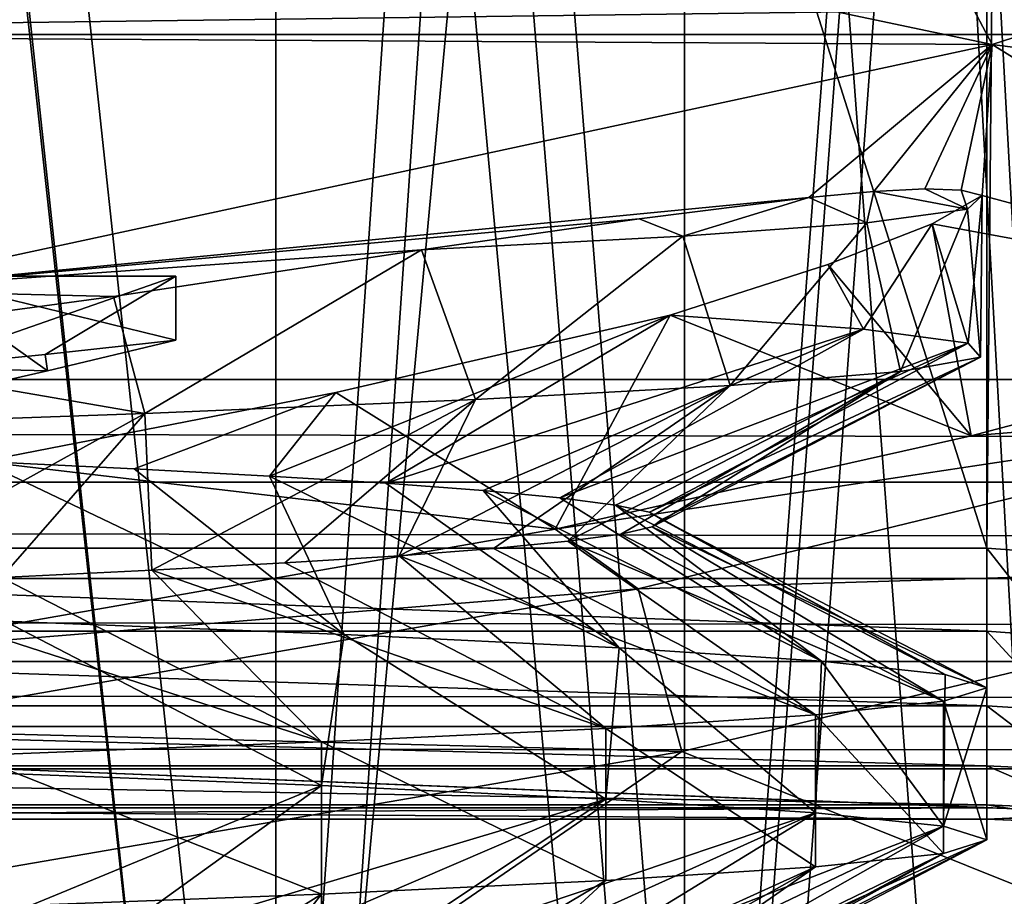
# Model space of a CAD drawing. Header units: millimetres. Extents: x -182 to 217, y -96 to 236.
# Tile 94 of 256: x -68.07 to -64.44, y -14.29 to -11.06. Entities that reach past the tile are written whole.
import ezdxf

# ---------------------------------------------------------------- set-up
doc = ezdxf.new("R2010")
doc.units = ezdxf.units.MM
doc.header["$LTSCALE"] = 52.148148
for name, color, linetype in [('11', 7, 'CONTINUOUS'), ('147', 7, 'CONTINUOUS'), ('15', 7, 'CONTINUOUS'), ('161', 7, 'CONTINUOUS'), ('162', 7, 'CONTINUOUS'), ('251', 7, 'CONTINUOUS'), ('29', 7, 'CONTINUOUS'), ('3', 7, 'CONTINUOUS'), ('4', 7, 'CONTINUOUS'), ('46', 7, 'CONTINUOUS'), ('466', 7, 'CONTINUOUS'), ('473', 7, 'CONTINUOUS'), ('480', 7, 'CONTINUOUS'), ('493', 7, 'CONTINUOUS'), ('494', 7, 'CONTINUOUS'), ('497', 7, 'CONTINUOUS'), ('499', 7, 'CONTINUOUS'), ('623', 7, 'CONTINUOUS'), ('630', 7, 'CONTINUOUS'), ('689', 7, 'CONTINUOUS'), ('69', 7, 'CONTINUOUS'), ('694', 7, 'CONTINUOUS'), ('696', 7, 'CONTINUOUS'), ('88', 7, 'CONTINUOUS')]:
    doc.layers.add(name, color=color, linetype=linetype)

msp = doc.modelspace()

# ---------------------------------------------------------------- linework, layer by layer
at = {"layer": '11', "color": 7, "linetype": 'CONTINUOUS', "true_color": 0xaaaaaa}
for points in [[(-60.2719, -9.7874, 62.6598), (-65.006, -10.1532, 89.7067), (-64.48, -11.1482, 62.5939), (-60.2719, -9.7874, 62.6598)], [(-60.2719, -9.7874, 62.6598), (-64.48, -11.1482, 62.5939), (-61.0487, -11.5908, 29.2769), (-60.2719, -9.7874, 62.6598)], [(-65.006, -10.1532, 89.7067), (-66.7398, -10.6717, 88.2927), (-64.48, -11.1482, 62.5939), (-65.006, -10.1532, 89.7067)], [(-66.7398, -10.6717, 88.2927), (-68.6682, -11.1232, 87.1735), (-64.48, -11.1482, 62.5939), (-66.7398, -10.6717, 88.2927)], [(-64.48, -11.1482, 62.5939), (-68.6682, -11.1232, 87.1735), (-68.688, -12.0554, 62.55), (-64.48, -11.1482, 62.5939)], [(-64.48, -11.1482, 62.5939), (-68.688, -12.0554, 62.55), (-65.1578, -11.7126, 53.0793), (-64.48, -11.1482, 62.5939)], [(-64.9179, -11.6902, 52.1959), (-64.48, -11.1482, 62.5939), (-65.1578, -11.7126, 53.0793), (-64.9179, -11.6902, 52.1959)], [(-64.7295, -11.6809, 51.2845), (-64.48, -11.1482, 62.5939), (-64.9179, -11.6902, 52.1959), (-64.7295, -11.6809, 51.2845)], [(-64.5954, -11.6858, 50.348), (-64.48, -11.1482, 62.5939), (-64.7295, -11.6809, 51.2845), (-64.5954, -11.6858, 50.348)], [(-64.5178, -11.7057, 49.3881), (-64.48, -11.1482, 62.5939), (-64.5954, -11.6858, 50.348), (-64.5178, -11.7057, 49.3881)], [(-62.8713, -12.1484, 28.5017), (-64.48, -11.1482, 62.5939), (-64.5178, -11.7057, 49.3881), (-62.8713, -12.1484, 28.5017)], [(-61.0487, -11.5908, 29.2769), (-64.48, -11.1482, 62.5939), (-62.8713, -12.1484, 28.5017), (-61.0487, -11.5908, 29.2769)], [(-64.7021, -11.8106, 47.9499), (-62.8713, -12.1484, 28.5017), (-64.5178, -11.7057, 49.3881), (-64.7021, -11.8106, 47.9499)], [(-65.1578, -11.7126, 53.0793), (-68.688, -12.0554, 62.55), (-65.7841, -11.7916, 54.7537), (-65.1578, -11.7126, 53.0793)], [(-65.7841, -11.7916, 54.7537), (-68.688, -12.0554, 62.55), (-66.5877, -11.9062, 56.2836), (-65.7841, -11.7916, 54.7537)], [(-65.0868, -11.9605, 46.5391), (-64.5577, -12.592, 27.8525), (-64.7021, -11.8106, 47.9499), (-65.0868, -11.9605, 46.5391)], [(-64.5577, -12.592, 27.8525), (-62.8713, -12.1484, 28.5017), (-64.7021, -11.8106, 47.9499), (-64.5577, -12.592, 27.8525)], [(-66.5877, -11.9062, 56.2836), (-68.688, -12.0554, 62.55), (-67.7249, -12.0784, 57.5712), (-66.5877, -11.9062, 56.2836)], [(-65.6688, -12.1472, 45.1855), (-64.5577, -12.592, 27.8525), (-65.0868, -11.9605, 46.5391), (-65.6688, -12.1472, 45.1855)], [(-67.7249, -12.0784, 57.5712), (-68.688, -12.0554, 62.55), (-69.064, -12.2587, 58.6611), (-67.7249, -12.0784, 57.5712)], [(-66.904, -12.433, 44.3501), (-66.0935, -12.9364, 27.3267), (-65.6688, -12.1472, 45.1855), (-66.904, -12.433, 44.3501)], [(-66.0935, -12.9364, 27.3267), (-64.5577, -12.592, 27.8525), (-65.6688, -12.1472, 45.1855), (-66.0935, -12.9364, 27.3267)], [(-68.2109, -12.6875, 43.6441), (-66.0935, -12.9364, 27.3267), (-66.904, -12.433, 44.3501), (-68.2109, -12.6875, 43.6441)], [(-68.706, -13.3938, 26.5981), (-66.0935, -12.9364, 27.3267), (-68.2109, -12.6875, 43.6441), (-68.706, -13.3938, 26.5981)]]:
    msp.add_3dface(points, dxfattribs=at)
at = {"layer": '147', "color": 7, "linetype": 'CONTINUOUS', "true_color": 0xaaaaaa}
for points in [[(-137, -11.111, -30.7877), (-52.5, -11.111, -30.7877), (-52.5, -11.0018, -31.0292), (-137, -11.111, -30.7877)], [(-137, -11.111, -30.7877), (-52.5, -11.0018, -31.0292), (-137, -11.002, -31.0288), (-137, -11.111, -30.7877)]]:
    msp.add_3dface(points, dxfattribs=at)
at = {"layer": '15', "color": 7, "linetype": 'CONTINUOUS', "true_color": 0xaaaaaa}
for points in [[(-62.8713, -12.1484, 28.5017), (-64.5577, -12.592, 27.8525), (-62.8974, -12.4552, 25.6846), (-62.8713, -12.1484, 28.5017)], [(-64.5577, -12.592, 27.8525), (-66.0935, -12.9364, 27.3267), (-62.8974, -12.4552, 25.6846), (-64.5577, -12.592, 27.8525)], [(-66.0935, -12.9364, 27.3267), (-65.7873, -13.157, 24.6863), (-62.8974, -12.4552, 25.6846), (-66.0935, -12.9364, 27.3267)], [(-65.7873, -13.157, 24.6863), (-62.7278, -13.0642, 22.9892), (-62.8974, -12.4552, 25.6846), (-65.7873, -13.157, 24.6863)], [(-66.0935, -12.9364, 27.3267), (-68.706, -13.3938, 26.5981), (-65.7873, -13.157, 24.6863), (-66.0935, -12.9364, 27.3267)], [(-65.6263, -13.758, 22.0487), (-62.7278, -13.0642, 22.9892), (-65.7873, -13.157, 24.6863), (-65.6263, -13.758, 22.0487)], [(-65.6263, -13.758, 22.0487), (-64.0491, -14.3886, 19.9154), (-62.7278, -13.0642, 22.9892), (-65.6263, -13.758, 22.0487)], [(-68.706, -13.3938, 26.5981), (-68.7666, -13.6758, 23.9086), (-65.7873, -13.157, 24.6863), (-68.706, -13.3938, 26.5981)], [(-68.7666, -13.6758, 23.9086), (-65.6263, -13.758, 22.0487), (-65.7873, -13.157, 24.6863), (-68.7666, -13.6758, 23.9086)], [(-68.6399, -14.2756, 21.316), (-65.6263, -13.758, 22.0487), (-68.7666, -13.6758, 23.9086), (-68.6399, -14.2756, 21.316)], [(-68.6399, -14.2756, 21.316), (-67.5315, -15.0653, 19.0195), (-65.6263, -13.758, 22.0487), (-68.6399, -14.2756, 21.316)], [(-67.5315, -15.0653, 19.0195), (-64.0491, -14.3886, 19.9154), (-65.6263, -13.758, 22.0487), (-67.5315, -15.0653, 19.0195)], [(-71.1721, -15.4931, 18.4341), (-67.5315, -15.0653, 19.0195), (-68.6399, -14.2756, 21.316), (-71.1721, -15.4931, 18.4341)]]:
    msp.add_3dface(points, dxfattribs=at)
at = {"layer": '161', "color": 7, "linetype": 'CONTINUOUS', "true_color": 0xaaaaaa}
for points in [[(-72.7553, -13.0075, -20), (-64.5, -13.0075, -20), (-64.5, -13.313, -20.0478), (-72.7553, -13.0075, -20)], [(-72.7553, -13.313, -20.0478), (-72.7553, -13.0075, -20), (-64.5, -13.313, -20.0478), (-72.7553, -13.313, -20.0478)], [(-72.7553, -13.5893, -20.1866), (-72.7553, -13.313, -20.0478), (-64.5, -13.5893, -20.1866), (-72.7553, -13.5893, -20.1866)], [(-64.5, -13.5893, -20.1866), (-72.7553, -13.313, -20.0478), (-64.5, -13.313, -20.0478), (-64.5, -13.5893, -20.1866)], [(-72.7553, -13.81, -20.4032), (-72.7553, -13.5893, -20.1866), (-64.5, -13.81, -20.4032), (-72.7553, -13.81, -20.4032)], [(-64.5, -13.81, -20.4032), (-72.7553, -13.5893, -20.1866), (-64.5, -13.5893, -20.1866), (-64.5, -13.81, -20.4032)], [(-72.7553, -13.9539, -20.6769), (-72.7553, -13.81, -20.4032), (-64.5, -13.9539, -20.6769), (-72.7553, -13.9539, -20.6769)], [(-64.5, -13.9539, -20.6769), (-72.7553, -13.81, -20.4032), (-64.5, -13.81, -20.4032), (-64.5, -13.9539, -20.6769)], [(-72.7553, -14.0074, -20.9814), (-72.7553, -13.9539, -20.6769), (-64.5, -14.0074, -20.9814), (-72.7553, -14.0074, -20.9814)], [(-64.5, -14.0074, -20.9814), (-72.7553, -13.9539, -20.6769), (-64.5, -13.9539, -20.6769), (-64.5, -14.0074, -20.9814)], [(-64.5, -13.9653, -21.2877), (-72.7553, -13.9653, -21.2877), (-72.7553, -14.0074, -20.9814), (-64.5, -13.9653, -21.2877)], [(-64.5, -13.9653, -21.2877), (-72.7553, -14.0074, -20.9814), (-64.5, -14.0074, -20.9814), (-64.5, -13.9653, -21.2877)]]:
    msp.add_3dface(points, dxfattribs=at)
at = {"layer": '162', "color": 7, "linetype": 'CONTINUOUS', "true_color": 0xaaaaaa}
for points in [[(-64.5, -13.0075, -20), (-64.2649, -13.0244, -19.972), (-64.2457, -13.3318, -20.0162), (-64.5, -13.0075, -20)], [(-64.5, -13.313, -20.0478), (-64.5, -13.0075, -20), (-64.2457, -13.3318, -20.0162), (-64.5, -13.313, -20.0478)], [(-64.5, -13.5893, -20.1866), (-64.5, -13.313, -20.0478), (-64.2304, -13.6059, -20.1543), (-64.5, -13.5893, -20.1866)], [(-64.5, -13.313, -20.0478), (-64.2457, -13.3318, -20.0162), (-64.2304, -13.6059, -20.1543), (-64.5, -13.313, -20.0478)], [(-64.5, -13.81, -20.4032), (-64.5, -13.5893, -20.1866), (-64.1905, -13.8256, -20.3656), (-64.5, -13.81, -20.4032)], [(-64.5, -13.5893, -20.1866), (-64.2304, -13.6059, -20.1543), (-64.1905, -13.8256, -20.3656), (-64.5, -13.5893, -20.1866)], [(-64.5, -13.9539, -20.6769), (-64.5, -13.81, -20.4032), (-64.1297, -13.97, -20.63), (-64.5, -13.9539, -20.6769)], [(-64.5, -13.81, -20.4032), (-64.1905, -13.8256, -20.3656), (-64.1297, -13.97, -20.63), (-64.5, -13.81, -20.4032)], [(-64.5, -14.0074, -20.9814), (-64.5, -13.9539, -20.6769), (-64.0539, -14.0255, -20.9226), (-64.5, -14.0074, -20.9814)], [(-64.5, -13.9539, -20.6769), (-64.1297, -13.97, -20.63), (-64.0539, -14.0255, -20.9226), (-64.5, -13.9539, -20.6769)], [(-63.9961, -13.9847, -21.2232), (-64.5, -13.9653, -21.2877), (-64.5, -14.0074, -20.9814), (-63.9961, -13.9847, -21.2232)], [(-63.9702, -13.9867, -21.2163), (-63.9961, -13.9847, -21.2232), (-64.5, -14.0074, -20.9814), (-63.9702, -13.9867, -21.2163)], [(-63.9702, -13.9867, -21.2163), (-64.5, -14.0074, -20.9814), (-64.0539, -14.0255, -20.9226), (-63.9702, -13.9867, -21.2163)]]:
    msp.add_3dface(points, dxfattribs=at)
at = {"layer": '251', "color": 7, "linetype": 'CONTINUOUS', "true_color": 0xaaaaaa}
msp.add_3dface([(-68.6682, -11.1232, 87.1735), (-66.7398, -10.6717, 88.2927), (-68.2178, -5.874, 86.9487), (-68.6682, -11.1232, 87.1735)], dxfattribs=at)
at = {"layer": '29', "color": 7, "linetype": 'CONTINUOUS', "true_color": 0xaaaaaa}
for points in [[(-64.5, -13.9653, -21.2877), (-63.9961, -13.9847, -21.2232), (-137, -11.111, -30.7877), (-64.5, -13.9653, -21.2877)], [(-137, -11.111, -30.7877), (-63.9961, -13.9847, -21.2232), (-52.5, -11.111, -30.7877), (-137, -11.111, -30.7877)], [(-72.7553, -13.9653, -21.2877), (-64.5, -13.9653, -21.2877), (-137, -11.111, -30.7877), (-72.7553, -13.9653, -21.2877)]]:
    msp.add_3dface(points, dxfattribs=at)
at = {"layer": '3', "color": 7, "linetype": 'CONTINUOUS', "true_color": 0xaaaaaa}
for points in [[(20, -22.0273, -6.618), (-170, -22.0273, -6.618), (20, -13.821, -33.9316), (20, -22.0273, -6.618)], [(20, -13.821, -33.9316), (-170, -22.0273, -6.618), (-170, -13.821, -33.9316), (20, -13.821, -33.9316)]]:
    msp.add_3dface(points, dxfattribs=at)
at = {"layer": '4', "color": 7, "linetype": 'CONTINUOUS', "true_color": 0xaaaaaa}
for points in [[(-170, -12.3844, -35), (-148.231, -10.0327, -35), (-10.1875, 0, -35), (-170, -12.3844, -35)], [(-170, -12.3844, -35), (-10.1875, 0, -35), (-10.0327, -1.769, -35), (-170, -12.3844, -35)], [(-9.5731, -3.4843, -35), (-170, -12.3844, -35), (-10.0327, -1.769, -35), (-9.5731, -3.4843, -35)], [(-8.8226, -5.0938, -35), (-170, -12.3844, -35), (-9.5731, -3.4843, -35), (-8.8226, -5.0938, -35)], [(-7.8041, -6.5484, -35), (-170, -12.3844, -35), (-8.8226, -5.0938, -35), (-7.8041, -6.5484, -35)], [(-6.5484, -7.8041, -35), (-170, -12.3844, -35), (-7.8041, -6.5484, -35), (-6.5484, -7.8041, -35)], [(-5.0938, -8.8226, -35), (-170, -12.3844, -35), (-6.5484, -7.8041, -35), (-5.0938, -8.8226, -35)], [(-3.4843, -9.5731, -35), (-170, -12.3844, -35), (-5.0938, -8.8226, -35), (-3.4843, -9.5731, -35)], [(-1.769, -10.0327, -35), (-170, -12.3844, -35), (-3.4843, -9.5731, -35), (-1.769, -10.0327, -35)], [(0, -10.1875, -35), (-170, -12.3844, -35), (-1.769, -10.0327, -35), (0, -10.1875, -35)], [(20, -12.3844, -35), (-170, -12.3844, -35), (0, -10.1875, -35), (20, -12.3844, -35)]]:
    msp.add_3dface(points, dxfattribs=at)
at = {"layer": '46', "color": 7, "linetype": 'CONTINUOUS', "true_color": 0xaaaaaa}
for points in [[(-64.5, 13.0075, -20), (-64.5, -13.0075, -20), (-72.7553, 13.0075, -20), (-64.5, 13.0075, -20)], [(-72.7553, 13.0075, -20), (-64.5, -13.0075, -20), (-72.7553, -13.0075, -20), (-72.7553, 13.0075, -20)]]:
    msp.add_3dface(points, dxfattribs=at)
at = {"layer": '466', "color": 7, "linetype": 'CONTINUOUS', "true_color": 0xaaaaaa}
for points in [[(-64.7021, -11.8106, 47.9499), (-64.5178, -11.7057, 49.3881), (-64.5688, -12.2509, 48.8), (-64.7021, -11.8106, 47.9499)], [(-64.5178, -11.7057, 49.3881), (-64.5714, -11.7558, 51.2221), (-64.5231, -12.3027, 50.6962), (-64.5178, -11.7057, 49.3881)], [(-64.5688, -12.2509, 48.8), (-64.5178, -11.7057, 49.3881), (-64.5231, -12.3027, 50.6962), (-64.5688, -12.2509, 48.8)], [(-64.5714, -11.7558, 51.2221), (-64.9433, -11.806, 53.0188), (-64.8193, -12.3545, 52.5698), (-64.5714, -11.7558, 51.2221)], [(-64.5231, -12.3027, 50.6962), (-64.5714, -11.7558, 51.2221), (-64.8193, -12.3545, 52.5698), (-64.5231, -12.3027, 50.6962)], [(-64.9433, -11.806, 53.0188), (-65.6224, -11.8561, 54.7233), (-65.4478, -12.4063, 54.3595), (-64.9433, -11.806, 53.0188)], [(-64.8193, -12.3545, 52.5698), (-64.9433, -11.806, 53.0188), (-65.4478, -12.4063, 54.3595), (-64.8193, -12.3545, 52.5698)], [(-65.0868, -11.9605, 46.5391), (-64.7021, -11.8106, 47.9499), (-64.9549, -12.199, 46.9428), (-65.0868, -11.9605, 46.5391)], [(-64.9549, -12.199, 46.9428), (-64.7021, -11.8106, 47.9499), (-64.5688, -12.2509, 48.8), (-64.9549, -12.199, 46.9428)], [(-65.6224, -11.8561, 54.7233), (-66.5877, -11.9062, 56.2836), (-66.3879, -12.4582, 56.0069), (-65.6224, -11.8561, 54.7233)], [(-65.4478, -12.4063, 54.3595), (-65.6224, -11.8561, 54.7233), (-66.3879, -12.4582, 56.0069), (-65.4478, -12.4063, 54.3595)], [(-66.5877, -11.9062, 56.2836), (-67.7249, -12.0784, 57.5712), (-67.6092, -12.51, 57.4583), (-66.5877, -11.9062, 56.2836)], [(-66.3879, -12.4582, 56.0069), (-66.5877, -11.9062, 56.2836), (-67.6092, -12.51, 57.4583), (-66.3879, -12.4582, 56.0069)], [(-65.6688, -12.1472, 45.1855), (-65.0868, -11.9605, 46.5391), (-64.9549, -12.199, 46.9428), (-65.6688, -12.1472, 45.1855)], [(-67.7249, -12.0784, 57.5712), (-69.064, -12.2587, 58.6611), (-67.6092, -12.51, 57.4583), (-67.7249, -12.0784, 57.5712)], [(-67.6092, -12.51, 57.4583), (-69.064, -12.2587, 58.6611), (-69.0716, -12.5618, 58.6663), (-67.6092, -12.51, 57.4583)]]:
    msp.add_3dface(points, dxfattribs=at)
at = {"layer": '473', "color": 7, "linetype": 'CONTINUOUS', "true_color": 0xaaaaaa}
for points in [[(-66.9565, -13.8837, 43.2508), (-68.2507, -13.8337, 41.9566), (-68.1257, -13.2769, 42.0631), (-66.9565, -13.8837, 43.2508)], [(-66.8727, -13.326, 43.3519), (-66.9565, -13.8837, 43.2508), (-68.1257, -13.2769, 42.0631), (-66.8727, -13.326, 43.3519)], [(-65.9068, -13.9337, 44.7499), (-66.9565, -13.8837, 43.2508), (-66.8727, -13.326, 43.3519), (-65.9068, -13.9337, 44.7499)], [(-65.8579, -13.3751, 44.8355), (-65.9068, -13.9337, 44.7499), (-66.8727, -13.326, 43.3519), (-65.8579, -13.3751, 44.8355)], [(-65.1332, -13.9837, 46.4088), (-65.9068, -13.9337, 44.7499), (-65.8579, -13.3751, 44.8355), (-65.1332, -13.9837, 46.4088)], [(-65.1109, -13.4242, 46.4707), (-65.1332, -13.9837, 46.4088), (-65.8579, -13.3751, 44.8355), (-65.1109, -13.4242, 46.4707)], [(-64.6595, -14.0337, 48.1768), (-65.1332, -13.9837, 46.4088), (-65.1109, -13.4242, 46.4707), (-64.6595, -14.0337, 48.1768)], [(-64.6538, -13.4733, 48.2091), (-64.6595, -14.0337, 48.1768), (-65.1109, -13.4242, 46.4707), (-64.6538, -13.4733, 48.2091)], [(-64.5, -13.5224, 50), (-64.6595, -14.0337, 48.1768), (-64.6538, -13.4733, 48.2091), (-64.5, -13.5224, 50)], [(-64.5, -14.0837, 50), (-64.6595, -14.0337, 48.1768), (-64.5, -13.5224, 50), (-64.5, -14.0837, 50)]]:
    msp.add_3dface(points, dxfattribs=at)
at = {"layer": '480', "color": 7, "linetype": 'CONTINUOUS', "true_color": 0xaaaaaa}
for points in [[(-68.4608, -12.3398, 51.6738), (-68.4608, -12.003, 51.6738), (-67.4944, -12.003, 50), (-68.4608, -12.3398, 51.6738)], [(-67.9774, -12.2918, 50.8365), (-68.4608, -12.3398, 51.6738), (-67.4944, -12.003, 50), (-67.9774, -12.2918, 50.8365)], [(-67.4944, -12.2388, 50), (-67.9774, -12.2918, 50.8365), (-67.4944, -12.003, 50), (-67.4944, -12.2388, 50)]]:
    msp.add_3dface(points, dxfattribs=at)
at = {"layer": '493', "color": 7, "linetype": 'CONTINUOUS', "true_color": 0xaaaaaa}
for points in [[(-68.2109, -12.6875, 43.6441), (-66.8727, -13.326, 43.3519), (-68.1257, -13.2769, 42.0631), (-68.2109, -12.6875, 43.6441)], [(-66.8727, -13.326, 43.3519), (-68.2109, -12.6875, 43.6441), (-67.648, -12.7142, 44.3045), (-66.8727, -13.326, 43.3519)], [(-67.1492, -12.741, 45.0145), (-66.8727, -13.326, 43.3519), (-67.648, -12.7142, 44.3045), (-67.1492, -12.741, 45.0145)], [(-65.8579, -13.3751, 44.8355), (-66.8727, -13.326, 43.3519), (-67.1492, -12.741, 45.0145), (-65.8579, -13.3751, 44.8355)], [(-66.7188, -12.7677, 45.7679), (-65.8579, -13.3751, 44.8355), (-67.1492, -12.741, 45.0145), (-66.7188, -12.7677, 45.7679)], [(-66.3604, -12.7944, 46.5581), (-65.8579, -13.3751, 44.8355), (-66.7188, -12.7677, 45.7679), (-66.3604, -12.7944, 46.5581)], [(-65.1109, -13.4242, 46.4707), (-65.8579, -13.3751, 44.8355), (-66.3604, -12.7944, 46.5581), (-65.1109, -13.4242, 46.4707)], [(-66.0772, -12.8212, 47.3782), (-65.1109, -13.4242, 46.4707), (-66.3604, -12.7944, 46.5581), (-66.0772, -12.8212, 47.3782)], [(-65.8717, -12.8479, 48.2213), (-65.1109, -13.4242, 46.4707), (-66.0772, -12.8212, 47.3782), (-65.8717, -12.8479, 48.2213)], [(-64.6538, -13.4733, 48.2091), (-65.1109, -13.4242, 46.4707), (-65.8717, -12.8479, 48.2213), (-64.6538, -13.4733, 48.2091)], [(-65.7456, -12.8747, 49.0798), (-64.6538, -13.4733, 48.2091), (-65.8717, -12.8479, 48.2213), (-65.7456, -12.8747, 49.0798)], [(-65.7002, -12.9014, 49.9462), (-64.6538, -13.4733, 48.2091), (-65.7456, -12.8747, 49.0798), (-65.7002, -12.9014, 49.9462)], [(-65.7356, -12.9281, 50.8133), (-64.5, -13.5224, 50), (-65.7002, -12.9014, 49.9462), (-65.7356, -12.9281, 50.8133)], [(-64.5, -13.5224, 50), (-64.6538, -13.4733, 48.2091), (-65.7002, -12.9014, 49.9462), (-64.5, -13.5224, 50)], [(-65.8517, -12.9549, 51.6731), (-64.6595, -13.5724, 51.8232), (-65.7356, -12.9281, 50.8133), (-65.8517, -12.9549, 51.6731)], [(-64.6595, -13.5724, 51.8232), (-64.5, -13.5224, 50), (-65.7356, -12.9281, 50.8133), (-64.6595, -13.5724, 51.8232)], [(-66.0475, -12.9816, 52.5185), (-64.6595, -13.5724, 51.8232), (-65.8517, -12.9549, 51.6731), (-66.0475, -12.9816, 52.5185)], [(-66.6704, -13.0351, 54.1362), (-65.1332, -13.6224, 53.5912), (-66.3212, -13.0083, 53.3419), (-66.6704, -13.0351, 54.1362)], [(-66.3212, -13.0083, 53.3419), (-65.1332, -13.6224, 53.5912), (-66.0475, -12.9816, 52.5185), (-66.3212, -13.0083, 53.3419)], [(-65.1332, -13.6224, 53.5912), (-64.6595, -13.5724, 51.8232), (-66.0475, -12.9816, 52.5185), (-65.1332, -13.6224, 53.5912)], [(-67.0922, -13.0618, 54.8945), (-65.9068, -13.6724, 55.2501), (-66.6704, -13.0351, 54.1362), (-67.0922, -13.0618, 54.8945)], [(-65.9068, -13.6724, 55.2501), (-65.1332, -13.6224, 53.5912), (-66.6704, -13.0351, 54.1362), (-65.9068, -13.6724, 55.2501)], [(-67.5828, -13.0886, 55.6102), (-65.9068, -13.6724, 55.2501), (-67.0922, -13.0618, 54.8945), (-67.5828, -13.0886, 55.6102)], [(-68.7528, -13.142, 56.8893), (-66.9566, -13.7224, 56.7493), (-68.1378, -13.1153, 56.277), (-68.7528, -13.142, 56.8893)], [(-68.1378, -13.1153, 56.277), (-66.9566, -13.7224, 56.7493), (-67.5828, -13.0886, 55.6102), (-68.1378, -13.1153, 56.277)], [(-66.9566, -13.7224, 56.7493), (-65.9068, -13.6724, 55.2501), (-67.5828, -13.0886, 55.6102), (-66.9566, -13.7224, 56.7493)], [(-68.2506, -13.7724, 58.0434), (-66.9566, -13.7224, 56.7493), (-68.7528, -13.142, 56.8893), (-68.2506, -13.7724, 58.0434)]]:
    msp.add_3dface(points, dxfattribs=at)
at = {"layer": '494', "color": 7, "linetype": 'CONTINUOUS', "true_color": 0xaaaaaa}
for points in [[(-66.904, -12.433, 44.3501), (-65.6688, -12.1472, 45.1855), (-67.1492, -12.741, 45.0145), (-66.904, -12.433, 44.3501)], [(-65.6688, -12.1472, 45.1855), (-66.7188, -12.7677, 45.7679), (-67.1492, -12.741, 45.0145), (-65.6688, -12.1472, 45.1855)], [(-65.6688, -12.1472, 45.1855), (-64.9549, -12.199, 46.9428), (-66.7188, -12.7677, 45.7679), (-65.6688, -12.1472, 45.1855)], [(-64.9549, -12.199, 46.9428), (-66.3604, -12.7944, 46.5581), (-66.7188, -12.7677, 45.7679), (-64.9549, -12.199, 46.9428)], [(-64.9549, -12.199, 46.9428), (-66.0772, -12.8212, 47.3782), (-66.3604, -12.7944, 46.5581), (-64.9549, -12.199, 46.9428)], [(-64.9549, -12.199, 46.9428), (-64.5688, -12.2509, 48.8), (-66.0772, -12.8212, 47.3782), (-64.9549, -12.199, 46.9428)], [(-64.5688, -12.2509, 48.8), (-65.8717, -12.8479, 48.2213), (-66.0772, -12.8212, 47.3782), (-64.5688, -12.2509, 48.8)], [(-64.5688, -12.2509, 48.8), (-65.7456, -12.8747, 49.0798), (-65.8717, -12.8479, 48.2213), (-64.5688, -12.2509, 48.8)], [(-64.5688, -12.2509, 48.8), (-64.5231, -12.3027, 50.6962), (-65.7456, -12.8747, 49.0798), (-64.5688, -12.2509, 48.8)], [(-64.5231, -12.3027, 50.6962), (-65.7002, -12.9014, 49.9462), (-65.7456, -12.8747, 49.0798), (-64.5231, -12.3027, 50.6962)], [(-64.5231, -12.3027, 50.6962), (-64.8193, -12.3545, 52.5698), (-65.7356, -12.9281, 50.8133), (-64.5231, -12.3027, 50.6962)], [(-64.5231, -12.3027, 50.6962), (-65.7356, -12.9281, 50.8133), (-65.7002, -12.9014, 49.9462), (-64.5231, -12.3027, 50.6962)], [(-64.8193, -12.3545, 52.5698), (-65.4478, -12.4063, 54.3595), (-66.0475, -12.9816, 52.5185), (-64.8193, -12.3545, 52.5698)], [(-64.8193, -12.3545, 52.5698), (-66.0475, -12.9816, 52.5185), (-65.8517, -12.9549, 51.6731), (-64.8193, -12.3545, 52.5698)], [(-64.8193, -12.3545, 52.5698), (-65.8517, -12.9549, 51.6731), (-65.7356, -12.9281, 50.8133), (-64.8193, -12.3545, 52.5698)], [(-68.2109, -12.6875, 43.6441), (-66.904, -12.433, 44.3501), (-67.648, -12.7142, 44.3045), (-68.2109, -12.6875, 43.6441)], [(-66.904, -12.433, 44.3501), (-67.1492, -12.741, 45.0145), (-67.648, -12.7142, 44.3045), (-66.904, -12.433, 44.3501)], [(-65.4478, -12.4063, 54.3595), (-66.3879, -12.4582, 56.0069), (-66.6704, -13.0351, 54.1362), (-65.4478, -12.4063, 54.3595)], [(-65.4478, -12.4063, 54.3595), (-66.6704, -13.0351, 54.1362), (-66.3212, -13.0083, 53.3419), (-65.4478, -12.4063, 54.3595)], [(-65.4478, -12.4063, 54.3595), (-66.3212, -13.0083, 53.3419), (-66.0475, -12.9816, 52.5185), (-65.4478, -12.4063, 54.3595)], [(-66.3879, -12.4582, 56.0069), (-67.6092, -12.51, 57.4583), (-67.5828, -13.0886, 55.6102), (-66.3879, -12.4582, 56.0069)], [(-66.3879, -12.4582, 56.0069), (-67.5828, -13.0886, 55.6102), (-67.0922, -13.0618, 54.8945), (-66.3879, -12.4582, 56.0069)], [(-66.3879, -12.4582, 56.0069), (-67.0922, -13.0618, 54.8945), (-66.6704, -13.0351, 54.1362), (-66.3879, -12.4582, 56.0069)], [(-67.6092, -12.51, 57.4583), (-69.0716, -12.5618, 58.6663), (-68.7528, -13.142, 56.8893), (-67.6092, -12.51, 57.4583)], [(-67.6092, -12.51, 57.4583), (-68.7528, -13.142, 56.8893), (-68.1378, -13.1153, 56.277), (-67.6092, -12.51, 57.4583)], [(-67.6092, -12.51, 57.4583), (-68.1378, -13.1153, 56.277), (-67.5828, -13.0886, 55.6102), (-67.6092, -12.51, 57.4583)], [(-68.2507, -13.8337, 41.9566), (-66.9565, -13.8837, 43.2508), (-68.403, -14.479, 43.4449), (-68.2507, -13.8337, 41.9566)], [(-66.9565, -13.8837, 43.2508), (-67.8209, -14.5057, 44.0882), (-68.403, -14.479, 43.4449), (-66.9565, -13.8837, 43.2508)], [(-66.9565, -13.8837, 43.2508), (-65.9068, -13.9337, 44.7499), (-67.8209, -14.5057, 44.0882), (-66.9565, -13.8837, 43.2508)], [(-65.9068, -13.9337, 44.7499), (-67.3011, -14.5324, 44.783), (-67.8209, -14.5057, 44.0882), (-65.9068, -13.9337, 44.7499)], [(-65.9068, -13.9337, 44.7499), (-66.8484, -14.5592, 45.5233), (-67.3011, -14.5324, 44.783), (-65.9068, -13.9337, 44.7499)], [(-65.9068, -13.9337, 44.7499), (-65.1332, -13.9837, 46.4088), (-66.8484, -14.5592, 45.5233), (-65.9068, -13.9337, 44.7499)], [(-65.1332, -13.9837, 46.4088), (-66.4667, -14.5859, 46.3024), (-66.8484, -14.5592, 45.5233), (-65.1332, -13.9837, 46.4088)], [(-65.1332, -13.9837, 46.4088), (-66.1591, -14.6127, 47.1139), (-66.4667, -14.5859, 46.3024), (-65.1332, -13.9837, 46.4088)], [(-65.1332, -13.9837, 46.4088), (-64.6595, -14.0337, 48.1768), (-66.1591, -14.6127, 47.1139), (-65.1332, -13.9837, 46.4088)], [(-64.6595, -14.0337, 48.1768), (-65.9287, -14.6394, 47.9504), (-66.1591, -14.6127, 47.1139), (-64.6595, -14.0337, 48.1768)], [(-64.6595, -14.0337, 48.1768), (-65.7771, -14.6661, 48.8047), (-65.9287, -14.6394, 47.9504), (-64.6595, -14.0337, 48.1768)], [(-64.6595, -14.0337, 48.1768), (-64.5, -14.0837, 50), (-65.7771, -14.6661, 48.8047), (-64.6595, -14.0337, 48.1768)], [(-64.5, -14.0837, 50), (-65.7059, -14.6929, 49.6696), (-65.7771, -14.6661, 48.8047), (-64.5, -14.0837, 50)], [(-64.5, -14.0837, 50), (-65.7155, -14.7196, 50.5371), (-65.7059, -14.6929, 49.6696), (-64.5, -14.0837, 50)], [(-65.7155, -14.7196, 50.5371), (-64.5, -14.0837, 50), (-64.6595, -14.1337, 51.8232), (-65.7155, -14.7196, 50.5371)], [(-65.9765, -14.7731, 52.251), (-65.806, -14.7463, 51.4002), (-64.6595, -14.1337, 51.8232), (-65.9765, -14.7731, 52.251)], [(-65.1332, -14.1837, 53.5912), (-65.9765, -14.7731, 52.251), (-64.6595, -14.1337, 51.8232), (-65.1332, -14.1837, 53.5912)], [(-65.806, -14.7463, 51.4002), (-65.7155, -14.7196, 50.5371), (-64.6595, -14.1337, 51.8232), (-65.806, -14.7463, 51.4002)], [(-66.551, -14.8266, 53.8865), (-66.2255, -14.7998, 53.082), (-65.1332, -14.1837, 53.5912), (-66.551, -14.8266, 53.8865)], [(-65.9068, -14.2337, 55.2501), (-66.551, -14.8266, 53.8865), (-65.1332, -14.1837, 53.5912), (-65.9068, -14.2337, 55.2501)], [(-66.2255, -14.7998, 53.082), (-65.9765, -14.7731, 52.251), (-65.1332, -14.1837, 53.5912), (-66.2255, -14.7998, 53.082)], [(-66.9565, -14.2837, 56.7492), (-66.95, -14.8533, 54.657), (-65.9068, -14.2337, 55.2501), (-66.9565, -14.2837, 56.7492)], [(-66.95, -14.8533, 54.657), (-66.551, -14.8266, 53.8865), (-65.9068, -14.2337, 55.2501), (-66.95, -14.8533, 54.657)], [(-68.2507, -14.3337, 58.0434), (-67.9542, -14.9068, 56.0701), (-66.9565, -14.2837, 56.7492), (-68.2507, -14.3337, 58.0434)], [(-67.9542, -14.9068, 56.0701), (-67.419, -14.88, 55.3869), (-66.9565, -14.2837, 56.7492), (-67.9542, -14.9068, 56.0701)], [(-67.419, -14.88, 55.3869), (-66.95, -14.8533, 54.657), (-66.9565, -14.2837, 56.7492), (-67.419, -14.88, 55.3869)]]:
    msp.add_3dface(points, dxfattribs=at)
at = {"layer": '497', "color": 7, "linetype": 'CONTINUOUS', "true_color": 0xaaaaaa}
for points in [[(-68.8751, -1.3666, 109.7841), (-67.1258, -1.4734, 108.5639), (-68.875, -17.7613, 111.2184), (-68.8751, -1.3666, 109.7841)], [(-68.875, -17.7613, 111.2184), (-67.1258, -1.4734, 108.5639), (-67.1259, -17.8681, 109.9983), (-68.875, -17.7613, 111.2184)], [(-67.1258, -1.4734, 108.5639), (-65.6159, -1.605, 107.0598), (-67.1259, -17.8681, 109.9983), (-67.1258, -1.4734, 108.5639)], [(-67.1259, -17.8681, 109.9983), (-65.6159, -1.605, 107.0598), (-65.6159, -17.9997, 108.4941), (-67.1259, -17.8681, 109.9983)], [(-65.6159, -1.605, 107.0598), (-64.3912, -1.7574, 105.3174), (-65.6159, -17.9997, 108.4941), (-65.6159, -1.605, 107.0598)], [(-65.6159, -17.9997, 108.4941), (-64.3912, -1.7574, 105.3174), (-64.3912, -18.1521, 106.7516), (-65.6159, -17.9997, 108.4941)], [(-64.3912, -2.8251, 93.1138), (-65.6159, -2.9775, 91.3714), (-64.3912, -19.2198, 94.5483), (-64.3912, -2.8251, 93.1138)], [(-65.6159, -2.9775, 91.3714), (-67.1258, -3.1091, 89.8673), (-65.6159, -19.3722, 92.8058), (-65.6159, -2.9775, 91.3714)], [(-64.3912, -19.2198, 94.5483), (-65.6159, -2.9775, 91.3714), (-65.6159, -19.3722, 92.8058), (-64.3912, -19.2198, 94.5483)], [(-67.1258, -3.1091, 89.8673), (-68.8751, -3.2159, 88.6471), (-67.1259, -19.5038, 91.3016), (-67.1258, -3.1091, 89.8673)], [(-65.6159, -19.3722, 92.8058), (-67.1258, -3.1091, 89.8673), (-67.1259, -19.5038, 91.3016), (-65.6159, -19.3722, 92.8058)], [(-67.1259, -19.5038, 91.3016), (-68.8751, -3.2159, 88.6471), (-68.875, -19.6106, 90.0815), (-67.1259, -19.5038, 91.3016)]]:
    msp.add_3dface(points, dxfattribs=at)
at = {"layer": '499', "color": 7, "linetype": 'CONTINUOUS', "true_color": 0xaaaaaa}
for points in [[(-68.9553, -17.1298, 113.1899), (-67.1497, -17.2201, 112.1579), (-68.3368, -6.1991, 111.9172), (-68.9553, -17.1298, 113.1899)], [(-68.3368, -6.1991, 111.9172), (-67.1497, -17.2201, 112.1579), (-66.401, -6.3093, 110.6573), (-68.3368, -6.1991, 111.9172)], [(-67.1497, -17.2201, 112.1579), (-65.5177, -17.3327, 110.8707), (-66.401, -6.3093, 110.6573), (-67.1497, -17.2201, 112.1579)], [(-66.401, -6.3093, 110.6573), (-65.5177, -17.3327, 110.8707), (-64.6999, -6.4458, 109.0973), (-66.401, -6.3093, 110.6573)], [(-65.5177, -17.3327, 110.8707), (-64.0954, -17.4651, 109.3567), (-64.6999, -6.4458, 109.0973), (-65.5177, -17.3327, 110.8707)], [(-64.6999, -6.4458, 109.0973), (-64.0954, -17.4651, 109.3567), (-63.2797, -6.6049, 107.2795), (-64.6999, -6.4458, 109.0973)], [(-64.6999, -8.0986, 90.2055), (-63.2797, -7.9396, 92.0232), (-64.0954, -18.9956, 91.8635), (-64.6999, -8.0986, 90.2055)], [(-66.401, -8.2351, 88.6455), (-64.6999, -8.0986, 90.2055), (-65.5177, -19.1281, 90.3494), (-66.401, -8.2351, 88.6455)], [(-65.5177, -19.1281, 90.3494), (-64.6999, -8.0986, 90.2055), (-64.0954, -18.9956, 91.8635), (-65.5177, -19.1281, 90.3494)], [(-68.3368, -8.3453, 87.3856), (-66.401, -8.2351, 88.6455), (-67.1497, -19.2407, 89.0622), (-68.3368, -8.3453, 87.3856)], [(-67.1497, -19.2407, 89.0622), (-66.401, -8.2351, 88.6455), (-65.5177, -19.1281, 90.3494), (-67.1497, -19.2407, 89.0622)], [(-68.9553, -19.331, 88.0303), (-68.3368, -8.3453, 87.3856), (-67.1497, -19.2407, 89.0622), (-68.9553, -19.331, 88.0303)]]:
    msp.add_3dface(points, dxfattribs=at)
at = {"layer": '623', "color": 7, "linetype": 'CONTINUOUS', "true_color": 0xaaaaaa}
for points in [[(-64.5, -14.0837, 50), (-64.5, -13.5224, 50), (-64.6595, -13.5724, 51.8232), (-64.5, -14.0837, 50)], [(-64.6595, -13.5724, 51.8232), (-65.1332, -13.6224, 53.5912), (-64.6595, -14.1337, 51.8232), (-64.6595, -13.5724, 51.8232)], [(-64.5, -14.0837, 50), (-64.6595, -13.5724, 51.8232), (-64.6595, -14.1337, 51.8232), (-64.5, -14.0837, 50)], [(-65.1332, -13.6224, 53.5912), (-65.9068, -13.6724, 55.2501), (-65.1332, -14.1837, 53.5912), (-65.1332, -13.6224, 53.5912)], [(-65.1332, -13.6224, 53.5912), (-65.1332, -14.1837, 53.5912), (-64.6595, -14.1337, 51.8232), (-65.1332, -13.6224, 53.5912)], [(-65.9068, -13.6724, 55.2501), (-66.9566, -13.7224, 56.7493), (-65.9068, -14.2337, 55.2501), (-65.9068, -13.6724, 55.2501)], [(-65.9068, -13.6724, 55.2501), (-65.9068, -14.2337, 55.2501), (-65.1332, -14.1837, 53.5912), (-65.9068, -13.6724, 55.2501)], [(-66.9566, -13.7224, 56.7493), (-68.2506, -13.7724, 58.0434), (-66.9565, -14.2837, 56.7492), (-66.9566, -13.7224, 56.7493)], [(-66.9566, -13.7224, 56.7493), (-66.9565, -14.2837, 56.7492), (-65.9068, -14.2337, 55.2501), (-66.9566, -13.7224, 56.7493)], [(-68.2506, -13.7724, 58.0434), (-68.2507, -14.3337, 58.0434), (-66.9565, -14.2837, 56.7492), (-68.2506, -13.7724, 58.0434)]]:
    msp.add_3dface(points, dxfattribs=at)
at = {"layer": '630', "color": 7, "linetype": 'CONTINUOUS', "true_color": 0xaaaaaa}
for points in [[(-68.4608, -12.003, 51.6738), (-68.3029, -12.003, 50.8435), (-67.4944, -12.003, 50), (-68.4608, -12.003, 51.6738)], [(-68.4608, -12.003, 48.3262), (-67.4944, -12.003, 50), (-68.3029, -12.003, 49.1565), (-68.4608, -12.003, 48.3262)], [(-68.3029, -12.003, 50.8435), (-68.25, -12.003, 50), (-67.4944, -12.003, 50), (-68.3029, -12.003, 50.8435)], [(-67.4944, -12.003, 50), (-68.25, -12.003, 50), (-68.3029, -12.003, 49.1565), (-67.4944, -12.003, 50)]]:
    msp.add_3dface(points, dxfattribs=at)
at = {"layer": '689', "color": 7, "linetype": 'CONTINUOUS', "true_color": 0xaaaaaa}
for points in [[(-67.4944, -12.2388, 50), (-67.4944, -12.003, 50), (-68.4608, -12.003, 48.3262), (-67.4944, -12.2388, 50)], [(-67.4944, -12.2388, 50), (-68.4608, -12.003, 48.3262), (-67.9683, -12.3529, 49.1792), (-67.4944, -12.2388, 50)], [(-68.4608, -12.003, 48.3262), (-68.4608, -12.4651, 48.3262), (-67.9683, -12.3529, 49.1792), (-68.4608, -12.003, 48.3262)]]:
    msp.add_3dface(points, dxfattribs=at)
at = {"layer": '69', "color": 7, "linetype": 'CONTINUOUS', "true_color": 0xaaaaaa}
for points in [[(-170, -12.3844, -35), (20, -12.3844, -35), (20, -12.7641, -34.9512), (-170, -12.3844, -35)], [(-170, -12.3844, -35), (20, -12.7641, -34.9512), (-170, -12.7641, -34.9512), (-170, -12.3844, -35)], [(20, -12.7641, -34.9512), (20, -13.1188, -34.8079), (-170, -12.7641, -34.9512), (20, -12.7641, -34.9512)], [(-170, -12.7641, -34.9512), (20, -13.1188, -34.8079), (-170, -13.1188, -34.8079), (-170, -12.7641, -34.9512)], [(20, -13.1188, -34.8079), (20, -13.4257, -34.5797), (-170, -13.1188, -34.8079), (20, -13.1188, -34.8079)], [(-170, -13.1188, -34.8079), (20, -13.4257, -34.5797), (-170, -13.4257, -34.5797), (-170, -13.1188, -34.8079)], [(20, -13.4257, -34.5797), (20, -13.665, -34.2812), (-170, -13.4257, -34.5797), (20, -13.4257, -34.5797)], [(-170, -13.4257, -34.5797), (20, -13.665, -34.2812), (-170, -13.665, -34.2812), (-170, -13.4257, -34.5797)], [(20, -13.821, -33.9316), (-170, -13.821, -33.9316), (-170, -13.665, -34.2812), (20, -13.821, -33.9316)], [(20, -13.665, -34.2812), (20, -13.821, -33.9316), (-170, -13.665, -34.2812), (20, -13.665, -34.2812)]]:
    msp.add_3dface(points, dxfattribs=at)
at = {"layer": '694', "color": 7, "linetype": 'CONTINUOUS', "true_color": 0xaaaaaa}
for points in [[(-64.9179, -11.6902, 52.1959), (-65.1578, -11.7126, 53.0793), (-64.9433, -11.806, 53.0188), (-64.9179, -11.6902, 52.1959)], [(-64.9179, -11.6902, 52.1959), (-64.9433, -11.806, 53.0188), (-64.5714, -11.7558, 51.2221), (-64.9179, -11.6902, 52.1959)], [(-64.7295, -11.6809, 51.2845), (-64.9179, -11.6902, 52.1959), (-64.5714, -11.7558, 51.2221), (-64.7295, -11.6809, 51.2845)], [(-64.5954, -11.6858, 50.348), (-64.7295, -11.6809, 51.2845), (-64.5714, -11.7558, 51.2221), (-64.5954, -11.6858, 50.348)], [(-64.5178, -11.7057, 49.3881), (-64.5954, -11.6858, 50.348), (-64.5714, -11.7558, 51.2221), (-64.5178, -11.7057, 49.3881)], [(-65.1578, -11.7126, 53.0793), (-65.7841, -11.7916, 54.7537), (-65.6224, -11.8561, 54.7233), (-65.1578, -11.7126, 53.0793)], [(-65.1578, -11.7126, 53.0793), (-65.6224, -11.8561, 54.7233), (-64.9433, -11.806, 53.0188), (-65.1578, -11.7126, 53.0793)], [(-65.7841, -11.7916, 54.7537), (-66.5877, -11.9062, 56.2836), (-65.6224, -11.8561, 54.7233), (-65.7841, -11.7916, 54.7537)]]:
    msp.add_3dface(points, dxfattribs=at)
at = {"layer": '696', "linetype": 'CONTINUOUS'}
for points in [[(-67.9774, -12.2918, 50.8365), (-67.4944, -12.2388, 50), (-67.9683, -12.3529, 49.1792), (-67.9774, -12.2918, 50.8365)], [(-68.4608, -12.3398, 51.6738), (-67.9774, -12.2918, 50.8365), (-67.9683, -12.3529, 49.1792), (-68.4608, -12.3398, 51.6738)], [(-68.4608, -12.4651, 48.3262), (-68.4608, -12.3398, 51.6738), (-67.9683, -12.3529, 49.1792), (-68.4608, -12.4651, 48.3262)]]:
    msp.add_3dface(points, dxfattribs=at)
at = {"layer": '88', "color": 7, "linetype": 'CONTINUOUS', "true_color": 0xaaaaaa}
for points in [[(-64.5, -13.0075, -20), (-64.5, 13.0075, -20), (-64.2647, 13.0244, -19.9719), (-64.5, -13.0075, -20)], [(-64.5, -13.0075, -20), (-64.2647, 13.0244, -19.9719), (-64.2649, -13.0244, -19.972), (-64.5, -13.0075, -20)]]:
    msp.add_3dface(points, dxfattribs=at)

doc.saveas('drawing.dxf')
